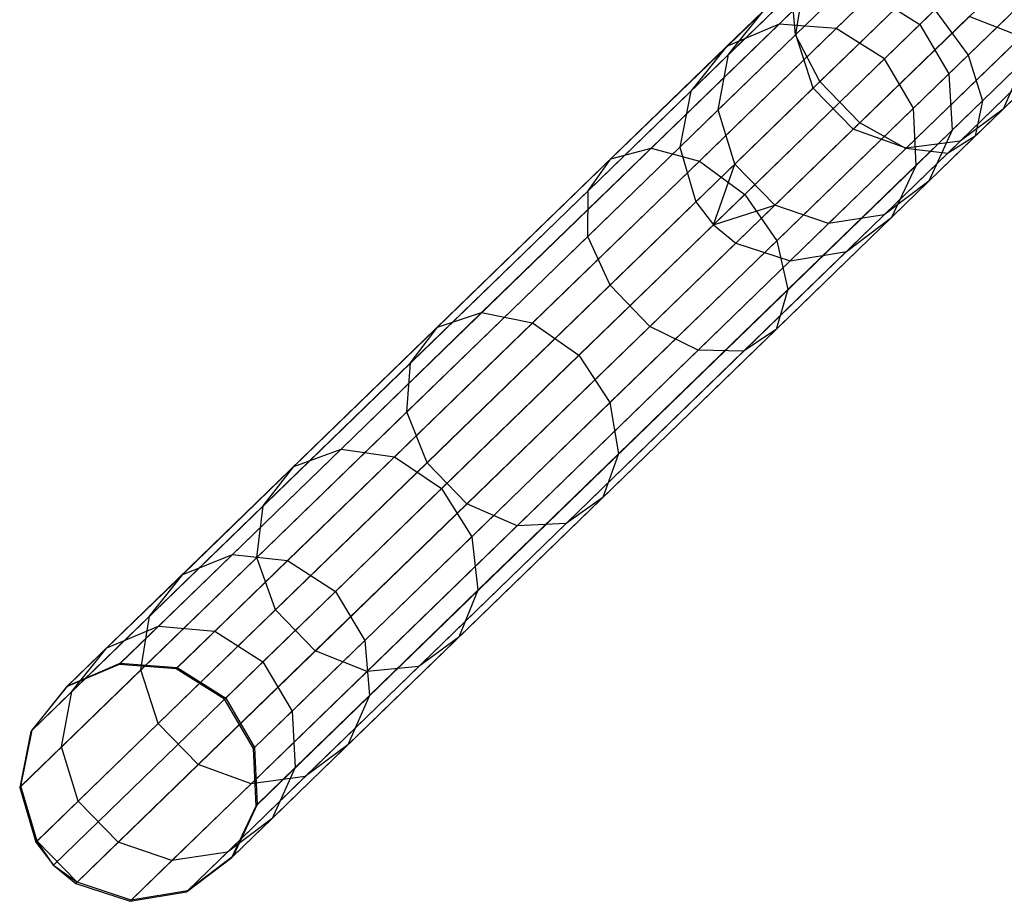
# Model space of a CAD drawing. Extents: x -91 to 92, y -91 to 92.
# Tile 1 of 256: x -65.76 to -57.52, y -63.58 to -56.21. Entities that reach past the tile are written whole.
import ezdxf

# ---------------------------------------------------------------- set-up
doc = ezdxf.new("R2010")
doc.units = 0
doc.header["$LTSCALE"] = 25.4
doc.layers.get('0').update_dxf_attribs({"linetype": 'CONTINUOUS'})

# ---------------------------------------------------------------- blocks, each defined once
blk = doc.blocks.new('NL2500012258_STL_2')
at = {"color": 0}
for p, q in [((32.9762, -56.7628, 30.3356), (34.9001, -54.8972, 28.794)), ((32.9762, -56.7628, 30.3356), (34.9001, -54.8972, 28.794)), ((33.1815, -57.1541, 30.1516), (35.1261, -55.2685, 28.5935)), ((33.1815, -57.1541, 30.1516), (35.1261, -55.2685, 28.5935)), ((34.4203, -56.9335, 31.6873), (36.1928, -55.2148, 30.2671)), ((34.4203, -56.9335, 31.6873), (36.1928, -55.2148, 30.2671)), ((34.5417, -57.3148, 31.4248), (36.3436, -55.5676, 29.981)), ((34.5417, -57.3148, 31.4248), (36.3436, -55.5676, 29.981)), ((33.5147, -57.4977, 30.1516), (35.4593, -55.6121, 28.5935)), ((33.5147, -57.4977, 30.1516), (35.4593, -55.6121, 28.5935)), ((33.9411, -55.8272, 167.8115), (32.9795, -56.7596, 165.0032)), ((33.9411, -55.8272, 167.8115), (32.9795, -56.7596, 165.0032)), ((33.8994, -57.715, 30.3356), (35.8234, -55.8494, 28.794)), ((33.8994, -57.715, 30.3356), (35.8234, -55.8494, 28.794)), ((34.4794, -57.6117, 31.0545), (36.3228, -55.8242, 29.5775)), ((34.4794, -57.6117, 31.0545), (36.3228, -55.8242, 29.5775)), ((34.2476, -57.7561, 30.6615), (36.135, -55.9259, 29.1491)), ((34.2476, -57.7561, 30.6615), (36.135, -55.9259, 29.1491)), ((34.0168, -56.6775, 161.6447), (34.6114, -56.1009, 164.3709)), ((34.0168, -56.6775, 161.6447), (34.6114, -56.1009, 164.3709)), ((31.7681, -57.7116, 33.2255), (33.3959, -56.1331, 31.4248)), ((31.7681, -57.7116, 33.2255), (33.3959, -56.1331, 31.4248)), ((31.4319, -57.8012, 32.8967), (33.0973, -56.1863, 31.0545)), ((31.4319, -57.8012, 32.8967), (33.0973, -56.1863, 31.0545)), ((32.1721, -57.8189, 33.4586), (33.7733, -56.2662, 31.6873)), ((32.1721, -57.8189, 33.4586), (33.7733, -56.2662, 31.6873)), ((34.0975, -56.2658, 167.922), (33.1256, -57.2083, 165.0836)), ((34.0975, -56.2658, 167.922), (33.1256, -57.2083, 165.0836)), ((33.0538, -56.3088, 164.8607), (32.4168, -56.9265, 161.9402)), ((33.0538, -56.3088, 164.8607), (32.4168, -56.9265, 161.9402)), ((32.9795, -56.7596, 165.0032), (33.0538, -56.3088, 164.8607)), ((32.9795, -56.7596, 165.0032), (33.0538, -56.3088, 164.8607)), ((31.2406, -58.067, 32.5477), (32.9458, -56.4136, 30.6615)), ((31.2406, -58.067, 32.5477), (32.9458, -56.4136, 30.6615)), ((32.8393, -56.6729, 158.8555), (33.1412, -56.3801, 161.739)), ((32.8393, -56.6729, 158.8555), (33.1412, -56.3801, 161.739)), ((32.9762, -56.7628, 30.3356), (32.9458, -56.4136, 30.6615)), ((32.9762, -56.7628, 30.3356), (32.9458, -56.4136, 30.6615)), ((33.316, -56.7097, 158.8334), (33.613, -56.4217, 161.6697)), ((33.316, -56.7097, 158.8334), (33.613, -56.4217, 161.6697)), ((33.613, -56.4217, 161.6697), (34.0168, -56.6775, 161.6447)), ((33.613, -56.4217, 161.6697), (34.0168, -56.6775, 161.6447)), ((34.8582, -56.5089, 164.4123), (34.26, -57.0889, 161.6697)), ((34.8582, -56.5089, 164.4123), (34.26, -57.0889, 161.6697)), ((35.6352, -56.491, 167.3796), (34.7138, -57.3844, 164.6889)), ((35.6352, -56.491, 167.3796), (34.7138, -57.3844, 164.6889)), ((32.4006, -56.8618, 158.8867), (32.7095, -56.5623, 161.8366)), ((32.4006, -56.8618, 158.8867), (32.7095, -56.5623, 161.8366)), ((32.4168, -56.9265, 161.9402), (32.7095, -56.5623, 161.8366)), ((32.4168, -56.9265, 161.9402), (32.7095, -56.5623, 161.8366)), ((34.143, -56.555, 31.7821), (32.5514, -58.0984, 33.5428)), ((34.143, -56.555, 31.7821), (32.5514, -58.0984, 33.5428)), ((34.143, -56.555, 31.7821), (34.4203, -56.9335, 31.6873)), ((34.143, -56.555, 31.7821), (34.4203, -56.9335, 31.6873)), ((32.8393, -56.6729, 158.8555), (27.3171, -62.0275, 48.8555)), ((32.8393, -56.6729, 158.8555), (27.3171, -62.0275, 48.8555)), ((32.8393, -56.6729, 158.8555), (32.4006, -56.8618, 158.8867)), ((32.8393, -56.6729, 158.8555), (32.4006, -56.8618, 158.8867)), ((33.316, -56.7097, 158.8334), (32.8393, -56.6729, 158.8555)), ((33.316, -56.7097, 158.8334), (32.8393, -56.6729, 158.8555)), ((34.4307, -56.6094, 167.922), (33.4588, -57.5519, 165.0836)), ((34.4307, -56.6094, 167.922), (33.4588, -57.5519, 165.0836)), ((33.7215, -56.9638, 158.8254), (34.0168, -56.6775, 161.6447)), ((33.7215, -56.9638, 158.8254), (34.0168, -56.6775, 161.6447)), ((34.0168, -56.6775, 161.6447), (34.26, -57.0889, 161.6697)), ((34.0168, -56.6775, 161.6447), (34.26, -57.0889, 161.6697)), ((34.8643, -56.7793, 167.8115), (34.4307, -56.6094, 167.922)), ((34.8643, -56.7793, 167.8115), (34.4307, -56.6094, 167.922)), ((33.316, -56.7097, 158.8334), (27.7938, -62.0643, 48.8334)), ((33.316, -56.7097, 158.8334), (27.7938, -62.0643, 48.8334)), ((32.9795, -56.7596, 165.0032), (32.3301, -57.3893, 162.0262)), ((32.9795, -56.7596, 165.0032), (32.3301, -57.3893, 162.0262)), ((33.1256, -57.2083, 165.0836), (32.9795, -56.7596, 165.0032)), ((33.1256, -57.2083, 165.0836), (32.9795, -56.7596, 165.0032)), ((33.7215, -56.9638, 158.8254), (33.316, -56.7097, 158.8334)), ((33.7215, -56.9638, 158.8254), (33.316, -56.7097, 158.8334)), ((35.299, -56.7366, 167.6157), (34.3556, -57.6513, 164.8607)), ((35.299, -56.7366, 167.6157), (34.3556, -57.6513, 164.8607)), ((31.238, -58.4482, 32.2583), (32.9762, -56.7628, 30.3356)), ((31.238, -58.4482, 32.2583), (32.9762, -56.7628, 30.3356)), ((33.1815, -57.1541, 30.1516), (32.9762, -56.7628, 30.3356)), ((33.1815, -57.1541, 30.1516), (32.9762, -56.7628, 30.3356)), ((34.8643, -56.7793, 167.8115), (33.9027, -57.7118, 165.0032)), ((34.8643, -56.7793, 167.8115), (33.9027, -57.7118, 165.0032)), ((32.4006, -56.8618, 158.8867), (26.8785, -62.2165, 48.8867)), ((32.4006, -56.8618, 158.8867), (26.8785, -62.2165, 48.8867)), ((32.4006, -56.8618, 158.8867), (32.1005, -57.2332, 158.9199)), ((32.4006, -56.8618, 158.8867), (32.1005, -57.2332, 158.9199)), ((33.7215, -56.9638, 158.8254), (28.1994, -62.3184, 48.8254)), ((33.7215, -56.9638, 158.8254), (28.1994, -62.3184, 48.8254)), ((32.1005, -57.2332, 158.9199), (32.4168, -56.9265, 161.9402)), ((32.1005, -57.2332, 158.9199), (32.4168, -56.9265, 161.9402)), ((32.3301, -57.3893, 162.0262), (32.4168, -56.9265, 161.9402)), ((32.3301, -57.3893, 162.0262), (32.4168, -56.9265, 161.9402)), ((32.8191, -58.4862, 33.4586), (34.4203, -56.9335, 31.6873)), ((32.8191, -58.4862, 33.4586), (34.4203, -56.9335, 31.6873)), ((33.963, -57.377, 158.8334), (33.7215, -56.9638, 158.8254)), ((33.963, -57.377, 158.8334), (33.7215, -56.9638, 158.8254)), ((34.8952, -56.9721, 164.5271), (34.2871, -57.5617, 161.739)), ((34.8952, -56.9721, 164.5271), (34.2871, -57.5617, 161.739)), ((34.4203, -56.9335, 31.6873), (34.5417, -57.3148, 31.4248)), ((34.4203, -56.9335, 31.6873), (34.5417, -57.3148, 31.4248)), ((34.8952, -56.9721, 164.5271), (34.7138, -57.3844, 164.6889)), ((34.8952, -56.9721, 164.5271), (34.7138, -57.3844, 164.6889)), ((33.963, -57.377, 158.8334), (34.26, -57.0889, 161.6697)), ((33.963, -57.377, 158.8334), (34.26, -57.0889, 161.6697)), ((34.26, -57.0889, 161.6697), (34.2871, -57.5617, 161.739)), ((34.26, -57.0889, 161.6697), (34.2871, -57.5617, 161.739)), ((31.4247, -58.8576, 32.0949), (33.1815, -57.1541, 30.1516)), ((31.4247, -58.8576, 32.0949), (33.1815, -57.1541, 30.1516)), ((33.5147, -57.4977, 30.1516), (33.1815, -57.1541, 30.1516)), ((33.5147, -57.4977, 30.1516), (33.1815, -57.1541, 30.1516)), ((32.1005, -57.2332, 158.9199), (26.5783, -62.5878, 48.9199)), ((32.1005, -57.2332, 158.9199), (26.5783, -62.5878, 48.9199)), ((32.1005, -57.2332, 158.9199), (32.0077, -57.702, 158.9473)), ((32.1005, -57.2332, 158.9199), (32.0077, -57.702, 158.9473)), ((33.1256, -57.2083, 165.0836), (32.4693, -57.8447, 162.0747)), ((33.1256, -57.2083, 165.0836), (32.4693, -57.8447, 162.0747)), ((33.4588, -57.5519, 165.0836), (33.1256, -57.2083, 165.0836)), ((33.4588, -57.5519, 165.0836), (33.1256, -57.2083, 165.0836)), ((32.9139, -58.8933, 33.2255), (34.5417, -57.3148, 31.4248)), ((32.9139, -58.8933, 33.2255), (34.5417, -57.3148, 31.4248)), ((34.5417, -57.3148, 31.4248), (34.4794, -57.6117, 31.0545)), ((34.5417, -57.3148, 31.4248), (34.4794, -57.6117, 31.0545)), ((33.963, -57.377, 158.8334), (28.4408, -62.7316, 48.8334)), ((33.963, -57.377, 158.8334), (28.4408, -62.7316, 48.8334)), ((32.0077, -57.702, 158.9473), (32.3301, -57.3893, 162.0262)), ((32.0077, -57.702, 158.9473), (32.3301, -57.3893, 162.0262)), ((32.4693, -57.8447, 162.0747), (32.3301, -57.3893, 162.0262)), ((32.4693, -57.8447, 162.0747), (32.3301, -57.3893, 162.0262)), ((33.9851, -57.8546, 158.8555), (33.963, -57.377, 158.8334)), ((33.9851, -57.8546, 158.8555), (33.963, -57.377, 158.8334)), ((34.7138, -57.3844, 164.6889), (34.0917, -57.9876, 161.8366)), ((34.7138, -57.3844, 164.6889), (34.0917, -57.9876, 161.8366)), ((34.7138, -57.3844, 164.6889), (34.3556, -57.6513, 164.8607)), ((34.7138, -57.3844, 164.6889), (34.3556, -57.6513, 164.8607)), ((31.7579, -59.2012, 32.0949), (33.5147, -57.4977, 30.1516)), ((31.7579, -59.2012, 32.0949), (33.5147, -57.4977, 30.1516)), ((33.8994, -57.715, 30.3356), (33.5147, -57.4977, 30.1516)), ((33.8994, -57.715, 30.3356), (33.5147, -57.4977, 30.1516)), ((33.4588, -57.5519, 165.0836), (32.8025, -58.1883, 162.0747)), ((33.4588, -57.5519, 165.0836), (32.8025, -58.1883, 162.0747)), ((33.9027, -57.7118, 165.0032), (33.4588, -57.5519, 165.0836)), ((33.9027, -57.7118, 165.0032), (33.4588, -57.5519, 165.0836)), ((33.9851, -57.8546, 158.8555), (34.2871, -57.5617, 161.739)), ((33.9851, -57.8546, 158.8555), (34.2871, -57.5617, 161.739)), ((34.2871, -57.5617, 161.739), (34.0917, -57.9876, 161.8366)), ((34.2871, -57.5617, 161.739), (34.0917, -57.9876, 161.8366)), ((32.814, -59.2265, 32.8967), (34.4794, -57.6117, 31.0545)), ((32.814, -59.2265, 32.8967), (34.4794, -57.6117, 31.0545)), ((34.3556, -57.6513, 164.8607), (33.7186, -58.269, 161.9402)), ((34.3556, -57.6513, 164.8607), (33.7186, -58.269, 161.9402)), ((34.3556, -57.6513, 164.8607), (33.9027, -57.7118, 165.0032)), ((34.3556, -57.6513, 164.8607), (33.9027, -57.7118, 165.0032)), ((34.4794, -57.6117, 31.0545), (34.2476, -57.7561, 30.6615)), ((34.4794, -57.6117, 31.0545), (34.2476, -57.7561, 30.6615)), ((32.0077, -57.702, 158.9473), (26.4855, -63.0566, 48.9473)), ((32.0077, -57.702, 158.9473), (26.4855, -63.0566, 48.9473)), ((30.3504, -59.0863, 35.3431), (31.7681, -57.7116, 33.2255)), ((30.3504, -59.0863, 35.3431), (31.7681, -57.7116, 33.2255)), ((31.4319, -57.8012, 32.8967), (31.7681, -57.7116, 33.2255)), ((31.4319, -57.8012, 32.8967), (31.7681, -57.7116, 33.2255)), ((31.7681, -57.7116, 33.2255), (32.1721, -57.8189, 33.4586)), ((31.7681, -57.7116, 33.2255), (32.1721, -57.8189, 33.4586)), ((32.0077, -57.702, 158.9473), (32.1434, -58.1607, 158.9629)), ((32.0077, -57.702, 158.9473), (32.1434, -58.1607, 158.9629)), ((32.1613, -59.4004, 32.2583), (33.8994, -57.715, 30.3356)), ((32.1613, -59.4004, 32.2583), (33.8994, -57.715, 30.3356)), ((33.9027, -57.7118, 165.0032), (33.2534, -58.3414, 162.0262)), ((33.9027, -57.7118, 165.0032), (33.2534, -58.3414, 162.0262)), ((34.2476, -57.7561, 30.6615), (33.8994, -57.715, 30.3356)), ((34.2476, -57.7561, 30.6615), (33.8994, -57.715, 30.3356)), ((29.9816, -59.2075, 35.0631), (31.4319, -57.8012, 32.8967)), ((29.9816, -59.2075, 35.0631), (31.4319, -57.8012, 32.8967)), ((30.7775, -59.1711, 35.5417), (32.1721, -57.8189, 33.4586)), ((30.7775, -59.1711, 35.5417), (32.1721, -57.8189, 33.4586)), ((31.2406, -58.067, 32.5477), (31.4319, -57.8012, 32.8967)), ((31.2406, -58.067, 32.5477), (31.4319, -57.8012, 32.8967)), ((32.1721, -57.8189, 33.4586), (32.5514, -58.0984, 33.5428)), ((32.1721, -57.8189, 33.4586), (32.5514, -58.0984, 33.5428)), ((32.5424, -59.4095, 32.5477), (34.2476, -57.7561, 30.6615)), ((32.5424, -59.4095, 32.5477), (34.2476, -57.7561, 30.6615)), ((33.9851, -57.8546, 158.8555), (28.4629, -63.2092, 48.8555)), ((33.9851, -57.8546, 158.8555), (28.4629, -63.2092, 48.8555)), ((32.1434, -58.1607, 158.9629), (32.4693, -57.8447, 162.0747)), ((32.1434, -58.1607, 158.9629), (32.4693, -57.8447, 162.0747)), ((32.2892, -58.3527, 158.9649), (32.4693, -57.8447, 162.0747)), ((32.2892, -58.3527, 158.9649), (32.4693, -57.8447, 162.0747)), ((32.8025, -58.1883, 162.0747), (32.4693, -57.8447, 162.0747)), ((32.8025, -58.1883, 162.0747), (32.4693, -57.8447, 162.0747)), ((33.7827, -58.2872, 158.8867), (33.9851, -57.8546, 158.8555)), ((33.7827, -58.2872, 158.8867), (33.9851, -57.8546, 158.8555)), ((34.0917, -57.9876, 161.8366), (33.7186, -58.269, 161.9402)), ((34.0917, -57.9876, 161.8366), (33.7186, -58.269, 161.9402)), ((33.7827, -58.2872, 158.8867), (34.0917, -57.9876, 161.8366)), ((33.7827, -58.2872, 158.8867), (34.0917, -57.9876, 161.8366)), ((29.7556, -59.507, 34.7659), (31.2406, -58.067, 32.5477)), ((29.7556, -59.507, 34.7659), (31.2406, -58.067, 32.5477)), ((31.238, -58.4482, 32.2583), (31.2406, -58.067, 32.5477)), ((31.238, -58.4482, 32.2583), (31.2406, -58.067, 32.5477)), ((32.1434, -58.1607, 158.9629), (26.6213, -63.5153, 48.9629)), ((32.1434, -58.1607, 158.9629), (26.6213, -63.5153, 48.9629)), ((32.5514, -58.0984, 33.5428), (31.1652, -59.4426, 35.6133)), ((32.5514, -58.0984, 33.5428), (31.1652, -59.4426, 35.6133)), ((32.1434, -58.1607, 158.9629), (32.2892, -58.3527, 158.9649)), ((32.1434, -58.1607, 158.9629), (32.2892, -58.3527, 158.9649)), ((32.5514, -58.0984, 33.5428), (32.8191, -58.4862, 33.4586)), ((32.5514, -58.0984, 33.5428), (32.8191, -58.4862, 33.4586)), ((32.2892, -58.3527, 158.9649), (32.8025, -58.1883, 162.0747)), ((32.2892, -58.3527, 158.9649), (32.8025, -58.1883, 162.0747)), ((32.4766, -58.5043, 158.9629), (32.8025, -58.1883, 162.0747)), ((32.4766, -58.5043, 158.9629), (32.8025, -58.1883, 162.0747)), ((33.2534, -58.3414, 162.0262), (32.8025, -58.1883, 162.0747)), ((33.2534, -58.3414, 162.0262), (32.8025, -58.1883, 162.0747)), ((33.7827, -58.2872, 158.8867), (28.2606, -63.6418, 48.8867)), ((33.7827, -58.2872, 158.8867), (28.2606, -63.6418, 48.8867)), ((33.7186, -58.269, 161.9402), (33.2534, -58.3414, 162.0262)), ((33.7186, -58.269, 161.9402), (33.2534, -58.3414, 162.0262)), ((33.4023, -58.5757, 158.9199), (33.7186, -58.269, 161.9402)), ((33.4023, -58.5757, 158.9199), (33.7186, -58.269, 161.9402)), ((33.4023, -58.5757, 158.9199), (33.7827, -58.2872, 158.8867)), ((33.4023, -58.5757, 158.9199), (33.7827, -58.2872, 158.8867)), ((32.2892, -58.3527, 158.9649), (26.767, -63.7073, 48.9649)), ((32.2892, -58.3527, 158.9649), (26.767, -63.7073, 48.9649)), ((32.2892, -58.3527, 158.9649), (32.4766, -58.5043, 158.9629)), ((32.2892, -58.3527, 158.9649), (32.4766, -58.5043, 158.9629)), ((32.9309, -58.6541, 158.9473), (33.2534, -58.3414, 162.0262)), ((32.9309, -58.6541, 158.9473), (33.2534, -58.3414, 162.0262)), ((29.7243, -59.9161, 34.5194), (31.238, -58.4482, 32.2583)), ((29.7243, -59.9161, 34.5194), (31.238, -58.4482, 32.2583)), ((31.4247, -58.8576, 32.0949), (31.238, -58.4482, 32.2583)), ((31.4247, -58.8576, 32.0949), (31.238, -58.4482, 32.2583)), ((31.4246, -59.8384, 35.5417), (32.8191, -58.4862, 33.4586)), ((31.4246, -59.8384, 35.5417), (32.8191, -58.4862, 33.4586)), ((32.8191, -58.4862, 33.4586), (32.9139, -58.8933, 33.2255)), ((32.8191, -58.4862, 33.4586), (32.9139, -58.8933, 33.2255)), ((32.4766, -58.5043, 158.9629), (26.9544, -63.8589, 48.9629)), ((32.4766, -58.5043, 158.9629), (26.9544, -63.8589, 48.9629)), ((32.4766, -58.5043, 158.9629), (32.9309, -58.6541, 158.9473)), ((32.4766, -58.5043, 158.9629), (32.9309, -58.6541, 158.9473)), ((32.9309, -58.6541, 158.9473), (27.4088, -64.0087, 48.9473)), ((32.9309, -58.6541, 158.9473), (27.4088, -64.0087, 48.9473)), ((33.4023, -58.5757, 158.9199), (27.8801, -63.9304, 48.9199)), ((33.4023, -58.5757, 158.9199), (27.8801, -63.9304, 48.9199)), ((32.9309, -58.6541, 158.9473), (33.4023, -58.5757, 158.9199)), ((32.9309, -58.6541, 158.9473), (33.4023, -58.5757, 158.9199)), ((29.8947, -60.3411, 34.3803), (31.4247, -58.8576, 32.0949)), ((29.8947, -60.3411, 34.3803), (31.4247, -58.8576, 32.0949)), ((31.7579, -59.2012, 32.0949), (31.4247, -58.8576, 32.0949)), ((31.7579, -59.2012, 32.0949), (31.4247, -58.8576, 32.0949)), ((31.4962, -60.268, 35.3431), (32.9139, -58.8933, 33.2255)), ((31.4962, -60.268, 35.3431), (32.9139, -58.8933, 33.2255)), ((32.9139, -58.8933, 33.2255), (32.814, -59.2265, 32.8967)), ((32.9139, -58.8933, 33.2255), (32.814, -59.2265, 32.8967)), ((29.1743, -60.2267, 37.7307), (30.3504, -59.0863, 35.3431)), ((29.1743, -60.2267, 37.7307), (30.3504, -59.0863, 35.3431)), ((29.9816, -59.2075, 35.0631), (30.3504, -59.0863, 35.3431)), ((29.9816, -59.2075, 35.0631), (30.3504, -59.0863, 35.3431)), ((30.3504, -59.0863, 35.3431), (30.7775, -59.1711, 35.5417)), ((30.3504, -59.0863, 35.3431), (30.7775, -59.1711, 35.5417)), ((28.7785, -60.3741, 37.5057), (29.9816, -59.2075, 35.0631)), ((28.7785, -60.3741, 37.5057), (29.9816, -59.2075, 35.0631)), ((29.6207, -60.2929, 37.8903), (30.7775, -59.1711, 35.5417)), ((29.6207, -60.2929, 37.8903), (30.7775, -59.1711, 35.5417)), ((29.7556, -59.507, 34.7659), (29.9816, -59.2075, 35.0631)), ((29.7556, -59.507, 34.7659), (29.9816, -59.2075, 35.0631)), ((30.2279, -60.6847, 34.3803), (31.7579, -59.2012, 32.0949)), ((30.2279, -60.6847, 34.3803), (31.7579, -59.2012, 32.0949)), ((30.7775, -59.1711, 35.5417), (31.1652, -59.4426, 35.6133)), ((30.7775, -59.1711, 35.5417), (31.1652, -59.4426, 35.6133)), ((31.3637, -60.6328, 35.0631), (32.814, -59.2265, 32.8967)), ((31.3637, -60.6328, 35.0631), (32.814, -59.2265, 32.8967)), ((32.1613, -59.4004, 32.2583), (31.7579, -59.2012, 32.0949)), ((32.1613, -59.4004, 32.2583), (31.7579, -59.2012, 32.0949)), ((32.814, -59.2265, 32.8967), (32.5424, -59.4095, 32.5477)), ((32.814, -59.2265, 32.8967), (32.5424, -59.4095, 32.5477)), ((31.1652, -59.4426, 35.6133), (30.0153, -60.5576, 37.9478)), ((31.1652, -59.4426, 35.6133), (30.0153, -60.5576, 37.9478)), ((30.6475, -60.8682, 34.5194), (32.1613, -59.4004, 32.2583)), ((30.6475, -60.8682, 34.5194), (32.1613, -59.4004, 32.2583)), ((31.0574, -60.8495, 34.7659), (32.5424, -59.4095, 32.5477)), ((31.0574, -60.8495, 34.7659), (32.5424, -59.4095, 32.5477)), ((31.1652, -59.4426, 35.6133), (31.4246, -59.8384, 35.5417)), ((31.1652, -59.4426, 35.6133), (31.4246, -59.8384, 35.5417)), ((32.5424, -59.4095, 32.5477), (32.1613, -59.4004, 32.2583)), ((32.5424, -59.4095, 32.5477), (32.1613, -59.4004, 32.2583)), ((28.5237, -60.7015, 37.2668), (29.7556, -59.507, 34.7659)), ((28.5237, -60.7015, 37.2668), (29.7556, -59.507, 34.7659)), ((29.7243, -59.9161, 34.5194), (29.7556, -59.507, 34.7659)), ((29.7243, -59.9161, 34.5194), (29.7556, -59.507, 34.7659)), ((30.2677, -60.9601, 37.8903), (31.4246, -59.8384, 35.5417)), ((30.2677, -60.9601, 37.8903), (31.4246, -59.8384, 35.5417)), ((31.4246, -59.8384, 35.5417), (31.4962, -60.268, 35.3431)), ((31.4246, -59.8384, 35.5417), (31.4962, -60.268, 35.3431)), ((28.4686, -61.1337, 37.0688), (29.7243, -59.9161, 34.5194)), ((28.4686, -61.1337, 37.0688), (29.7243, -59.9161, 34.5194)), ((29.8947, -60.3411, 34.3803), (29.7243, -59.9161, 34.5194)), ((29.8947, -60.3411, 34.3803), (29.7243, -59.9161, 34.5194)), ((28.266, -61.1074, 40.3352), (29.1743, -60.2267, 37.7307)), ((28.266, -61.1074, 40.3352), (29.1743, -60.2267, 37.7307)), ((28.7272, -61.1592, 40.4522), (29.6207, -60.2929, 37.8903)), ((28.7272, -61.1592, 40.4522), (29.6207, -60.2929, 37.8903)), ((28.7785, -60.3741, 37.5057), (29.1743, -60.2267, 37.7307)), ((28.7785, -60.3741, 37.5057), (29.1743, -60.2267, 37.7307)), ((29.1743, -60.2267, 37.7307), (29.6207, -60.2929, 37.8903)), ((29.1743, -60.2267, 37.7307), (29.6207, -60.2929, 37.8903)), ((29.6207, -60.2929, 37.8903), (30.0153, -60.5576, 37.9478)), ((29.6207, -60.2929, 37.8903), (30.0153, -60.5576, 37.9478)), ((30.3201, -61.4083, 37.7307), (31.4962, -60.268, 35.3431)), ((30.3201, -61.4083, 37.7307), (31.4962, -60.268, 35.3431)), ((31.4962, -60.268, 35.3431), (31.3637, -60.6328, 35.0631)), ((31.4962, -60.268, 35.3431), (31.3637, -60.6328, 35.0631)), ((27.8492, -61.2751, 40.1702), (28.7785, -60.3741, 37.5057)), ((27.8492, -61.2751, 40.1702), (28.7785, -60.3741, 37.5057)), ((28.5237, -60.7015, 37.2668), (28.7785, -60.3741, 37.5057)), ((28.5237, -60.7015, 37.2668), (28.7785, -60.3741, 37.5057)), ((28.6256, -61.5718, 36.957), (29.8947, -60.3411, 34.3803)), ((28.6256, -61.5718, 36.957), (29.8947, -60.3411, 34.3803)), ((30.2279, -60.6847, 34.3803), (29.8947, -60.3411, 34.3803)), ((30.2279, -60.6847, 34.3803), (29.8947, -60.3411, 34.3803)), ((30.0153, -60.5576, 37.9478), (29.1272, -61.4187, 40.4944)), ((30.0153, -60.5576, 37.9478), (29.1272, -61.4187, 40.4944)), ((30.0153, -60.5576, 37.9478), (30.2677, -60.9601, 37.8903)), ((30.0153, -60.5576, 37.9478), (30.2677, -60.9601, 37.8903)), ((30.1606, -61.7995, 37.5057), (31.3637, -60.6328, 35.0631)), ((30.1606, -61.7995, 37.5057), (31.3637, -60.6328, 35.0631)), ((31.3637, -60.6328, 35.0631), (31.0574, -60.8495, 34.7659)), ((31.3637, -60.6328, 35.0631), (31.0574, -60.8495, 34.7659)), ((27.5723, -61.624, 39.995), (28.5237, -60.7015, 37.2668)), ((27.5723, -61.624, 39.995), (28.5237, -60.7015, 37.2668)), ((28.4686, -61.1337, 37.0688), (28.5237, -60.7015, 37.2668)), ((28.4686, -61.1337, 37.0688), (28.5237, -60.7015, 37.2668)), ((28.9587, -61.9154, 36.957), (30.2279, -60.6847, 34.3803)), ((28.9587, -61.9154, 36.957), (30.2279, -60.6847, 34.3803)), ((30.6475, -60.8682, 34.5194), (30.2279, -60.6847, 34.3803)), ((30.6475, -60.8682, 34.5194), (30.2279, -60.6847, 34.3803)), ((29.3918, -62.0858, 37.0688), (30.6475, -60.8682, 34.5194)), ((29.3918, -62.0858, 37.0688), (30.6475, -60.8682, 34.5194)), ((29.8255, -62.044, 37.2668), (31.0574, -60.8495, 34.7659)), ((29.8255, -62.044, 37.2668), (31.0574, -60.8495, 34.7659)), ((31.0574, -60.8495, 34.7659), (30.6475, -60.8682, 34.5194)), ((31.0574, -60.8495, 34.7659), (30.6475, -60.8682, 34.5194)), ((29.3743, -61.8265, 40.4522), (30.2677, -60.9601, 37.8903)), ((29.3743, -61.8265, 40.4522), (30.2677, -60.9601, 37.8903)), ((30.2677, -60.9601, 37.8903), (30.3201, -61.4083, 37.7307)), ((30.2677, -60.9601, 37.8903), (30.3201, -61.4083, 37.7307)), ((27.6457, -61.7089, 43.0987), (28.266, -61.1074, 40.3352)), ((27.6457, -61.7089, 43.0987), (28.266, -61.1074, 40.3352)), ((27.8492, -61.2751, 40.1702), (28.266, -61.1074, 40.3352)), ((27.8492, -61.2751, 40.1702), (28.266, -61.1074, 40.3352)), ((28.266, -61.1074, 40.3352), (28.7272, -61.1592, 40.4522)), ((28.266, -61.1074, 40.3352), (28.7272, -61.1592, 40.4522)), ((27.4987, -62.0741, 39.8497), (28.4686, -61.1337, 37.0688)), ((27.4987, -62.0741, 39.8497), (28.4686, -61.1337, 37.0688)), ((28.117, -61.7509, 43.1706), (28.7272, -61.1592, 40.4522)), ((28.117, -61.7509, 43.1706), (28.7272, -61.1592, 40.4522)), ((28.6256, -61.5718, 36.957), (28.4686, -61.1337, 37.0688)), ((28.6256, -61.5718, 36.957), (28.4686, -61.1337, 37.0688)), ((28.7272, -61.1592, 40.4522), (29.1272, -61.4187, 40.4944)), ((28.7272, -61.1592, 40.4522), (29.1272, -61.4187, 40.4944)), ((27.2146, -61.8905, 42.9974), (27.8492, -61.2751, 40.1702)), ((27.2146, -61.8905, 42.9974), (27.8492, -61.2751, 40.1702)), ((27.5723, -61.624, 39.995), (27.8492, -61.2751, 40.1702)), ((27.5723, -61.624, 39.995), (27.8492, -61.2751, 40.1702)), ((29.1272, -61.4187, 40.4944), (28.5206, -62.0069, 43.1966)), ((29.1272, -61.4187, 40.4944), (28.5206, -62.0069, 43.1966)), ((29.1272, -61.4187, 40.4944), (29.3743, -61.8265, 40.4522)), ((29.1272, -61.4187, 40.4944), (29.3743, -61.8265, 40.4522)), ((29.4119, -62.2891, 40.3352), (30.3201, -61.4083, 37.7307)), ((29.4119, -62.2891, 40.3352), (30.3201, -61.4083, 37.7307)), ((30.3201, -61.4083, 37.7307), (30.1606, -61.7995, 37.5057)), ((30.3201, -61.4083, 37.7307), (30.1606, -61.7995, 37.5057)), ((27.6453, -62.5223, 39.7677), (28.6256, -61.5718, 36.957)), ((27.6453, -62.5223, 39.7677), (28.6256, -61.5718, 36.957)), ((28.9587, -61.9154, 36.957), (28.6256, -61.5718, 36.957)), ((28.9587, -61.9154, 36.957), (28.6256, -61.5718, 36.957)), ((26.9225, -62.2541, 42.8898), (27.5723, -61.624, 39.995)), ((26.9225, -62.2541, 42.8898), (27.5723, -61.624, 39.995)), ((27.4987, -62.0741, 39.8497), (27.5723, -61.624, 39.995)), ((27.4987, -62.0741, 39.8497), (27.5723, -61.624, 39.995)), ((27.2146, -61.8905, 42.9974), (27.6457, -61.7089, 43.0987)), ((27.2146, -61.8905, 42.9974), (27.6457, -61.7089, 43.0987)), ((27.327, -62.0179, 45.96), (27.6457, -61.7089, 43.0987)), ((27.327, -62.0179, 45.96), (27.6457, -61.7089, 43.0987)), ((27.6457, -61.7089, 43.0987), (28.117, -61.7509, 43.1706)), ((27.6457, -61.7089, 43.0987), (28.117, -61.7509, 43.1706)), ((27.8036, -62.0549, 45.9852), (28.117, -61.7509, 43.1706)), ((27.8036, -62.0549, 45.9852), (28.117, -61.7509, 43.1706)), ((28.117, -61.7509, 43.1706), (28.5206, -62.0069, 43.1966)), ((28.117, -61.7509, 43.1706), (28.5206, -62.0069, 43.1966)), ((28.764, -62.4182, 43.1706), (29.3743, -61.8265, 40.4522)), ((28.764, -62.4182, 43.1706), (29.3743, -61.8265, 40.4522)), ((29.2314, -62.7005, 40.1702), (30.1606, -61.7995, 37.5057)), ((29.2314, -62.7005, 40.1702), (30.1606, -61.7995, 37.5057)), ((29.3743, -61.8265, 40.4522), (29.4119, -62.2891, 40.3352)), ((29.3743, -61.8265, 40.4522), (29.4119, -62.2891, 40.3352)), ((30.1606, -61.7995, 37.5057), (29.8255, -62.044, 37.2668)), ((30.1606, -61.7995, 37.5057), (29.8255, -62.044, 37.2668)), ((26.8886, -62.2067, 45.9246), (27.2146, -61.8905, 42.9974)), ((26.8886, -62.2067, 45.9246), (27.2146, -61.8905, 42.9974)), ((26.9225, -62.2541, 42.8898), (27.2146, -61.8905, 42.9974)), ((26.9225, -62.2541, 42.8898), (27.2146, -61.8905, 42.9974)), ((27.9785, -62.8659, 39.7677), (28.9587, -61.9154, 36.957)), ((27.9785, -62.8659, 39.7677), (28.9587, -61.9154, 36.957)), ((29.3918, -62.0858, 37.0688), (28.9587, -61.9154, 36.957)), ((29.3918, -62.0858, 37.0688), (28.9587, -61.9154, 36.957)), ((27.3171, -62.0275, 48.8555), (26.8785, -62.2165, 48.8867)), ((27.3171, -62.0275, 48.8555), (26.8785, -62.2165, 48.8867)), ((26.8886, -62.2067, 45.9246), (27.327, -62.0179, 45.96)), ((26.8886, -62.2067, 45.9246), (27.327, -62.0179, 45.96)), ((27.3171, -62.0275, 48.8555), (27.327, -62.0179, 45.96)), ((27.3171, -62.0275, 48.8555), (27.327, -62.0179, 45.96)), ((27.7938, -62.0643, 48.8334), (27.3171, -62.0275, 48.8555)), ((27.7938, -62.0643, 48.8334), (27.3171, -62.0275, 48.8555)), ((27.327, -62.0179, 45.96), (27.8036, -62.0549, 45.9852)), ((27.327, -62.0179, 45.96), (27.8036, -62.0549, 45.9852)), ((28.5206, -62.0069, 43.1966), (28.209, -62.309, 45.9943)), ((28.5206, -62.0069, 43.1966), (28.209, -62.309, 45.9943)), ((28.5206, -62.0069, 43.1966), (28.764, -62.4182, 43.1706)), ((28.5206, -62.0069, 43.1966), (28.764, -62.4182, 43.1706)), ((26.8363, -62.7164, 42.8005), (27.4987, -62.0741, 39.8497)), ((26.8363, -62.7164, 42.8005), (27.4987, -62.0741, 39.8497)), ((27.6453, -62.5223, 39.7677), (27.4987, -62.0741, 39.8497)), ((27.6453, -62.5223, 39.7677), (27.4987, -62.0741, 39.8497)), ((27.7938, -62.0643, 48.8334), (27.8036, -62.0549, 45.9852)), ((27.7938, -62.0643, 48.8334), (27.8036, -62.0549, 45.9852)), ((28.1994, -62.3184, 48.8254), (27.7938, -62.0643, 48.8334)), ((28.1994, -62.3184, 48.8254), (27.7938, -62.0643, 48.8334)), ((27.8036, -62.0549, 45.9852), (28.209, -62.309, 45.9943)), ((27.8036, -62.0549, 45.9852), (28.209, -62.309, 45.9943)), ((28.422, -63.0262, 39.8497), (29.3918, -62.0858, 37.0688)), ((28.422, -63.0262, 39.8497), (29.3918, -62.0858, 37.0688)), ((28.8741, -62.9665, 39.995), (29.8255, -62.044, 37.2668)), ((28.8741, -62.9665, 39.995), (29.8255, -62.044, 37.2668)), ((29.8255, -62.044, 37.2668), (29.3918, -62.0858, 37.0688)), ((29.8255, -62.044, 37.2668), (29.3918, -62.0858, 37.0688)), ((26.8785, -62.2165, 48.8867), (26.5783, -62.5878, 48.9199)), ((26.8785, -62.2165, 48.8867), (26.5783, -62.5878, 48.9199)), ((26.5887, -62.5778, 45.8869), (26.8886, -62.2067, 45.9246)), ((26.5887, -62.5778, 45.8869), (26.8886, -62.2067, 45.9246)), ((26.5887, -62.5778, 45.8869), (26.9225, -62.2541, 42.8898)), ((26.5887, -62.5778, 45.8869), (26.9225, -62.2541, 42.8898)), ((26.8363, -62.7164, 42.8005), (26.9225, -62.2541, 42.8898)), ((26.8363, -62.7164, 42.8005), (26.9225, -62.2541, 42.8898)), ((26.8785, -62.2165, 48.8867), (26.8886, -62.2067, 45.9246)), ((26.8785, -62.2165, 48.8867), (26.8886, -62.2067, 45.9246)), ((28.1994, -62.3184, 48.8254), (28.209, -62.309, 45.9943)), ((28.1994, -62.3184, 48.8254), (28.209, -62.309, 45.9943)), ((28.4408, -62.7316, 48.8334), (28.1994, -62.3184, 48.8254)), ((28.4408, -62.7316, 48.8334), (28.1994, -62.3184, 48.8254)), ((28.209, -62.309, 45.9943), (28.4506, -62.7222, 45.9852)), ((28.209, -62.309, 45.9943), (28.4506, -62.7222, 45.9852)), ((28.7915, -62.8906, 43.0987), (29.4119, -62.2891, 40.3352)), ((28.7915, -62.8906, 43.0987), (29.4119, -62.2891, 40.3352)), ((29.4119, -62.2891, 40.3352), (29.2314, -62.7005, 40.1702)), ((29.4119, -62.2891, 40.3352), (29.2314, -62.7005, 40.1702)), ((28.4506, -62.7222, 45.9852), (28.764, -62.4182, 43.1706)), ((28.4506, -62.7222, 45.9852), (28.764, -62.4182, 43.1706)), ((28.764, -62.4182, 43.1706), (28.7915, -62.8906, 43.0987)), ((28.764, -62.4182, 43.1706), (28.7915, -62.8906, 43.0987)), ((26.9758, -63.1715, 42.7502), (27.6453, -62.5223, 39.7677)), ((26.9758, -63.1715, 42.7502), (27.6453, -62.5223, 39.7677)), ((27.9785, -62.8659, 39.7677), (27.6453, -62.5223, 39.7677)), ((27.9785, -62.8659, 39.7677), (27.6453, -62.5223, 39.7677)), ((26.5783, -62.5878, 48.9199), (26.4855, -63.0566, 48.9473)), ((26.5783, -62.5878, 48.9199), (26.4855, -63.0566, 48.9473)), ((26.4961, -63.0463, 45.8557), (26.5887, -62.5778, 45.8869)), ((26.4961, -63.0463, 45.8557), (26.5887, -62.5778, 45.8869)), ((26.5783, -62.5878, 48.9199), (26.5887, -62.5778, 45.8869)), ((26.5783, -62.5878, 48.9199), (26.5887, -62.5778, 45.8869)), ((26.4961, -63.0463, 45.8557), (26.8363, -62.7164, 42.8005)), ((26.4961, -63.0463, 45.8557), (26.8363, -62.7164, 42.8005)), ((26.9758, -63.1715, 42.7502), (26.8363, -62.7164, 42.8005)), ((26.9758, -63.1715, 42.7502), (26.8363, -62.7164, 42.8005)), ((28.4408, -62.7316, 48.8334), (28.4506, -62.7222, 45.9852)), ((28.4408, -62.7316, 48.8334), (28.4506, -62.7222, 45.9852)), ((28.4629, -63.2092, 48.8555), (28.4408, -62.7316, 48.8334)), ((28.4629, -63.2092, 48.8555), (28.4408, -62.7316, 48.8334)), ((28.4506, -62.7222, 45.9852), (28.4728, -63.1996, 45.96)), ((28.4506, -62.7222, 45.9852), (28.4728, -63.1996, 45.96)), ((28.5967, -63.3159, 42.9974), (29.2314, -62.7005, 40.1702)), ((28.5967, -63.3159, 42.9974), (29.2314, -62.7005, 40.1702)), ((29.2314, -62.7005, 40.1702), (28.8741, -62.9665, 39.995)), ((29.2314, -62.7005, 40.1702), (28.8741, -62.9665, 39.995)), ((27.309, -63.5151, 42.7502), (27.9785, -62.8659, 39.7677)), ((27.309, -63.5151, 42.7502), (27.9785, -62.8659, 39.7677)), ((28.422, -63.0262, 39.8497), (27.9785, -62.8659, 39.7677)), ((28.422, -63.0262, 39.8497), (27.9785, -62.8659, 39.7677)), ((28.4728, -63.1996, 45.96), (28.7915, -62.8906, 43.0987)), ((28.4728, -63.1996, 45.96), (28.7915, -62.8906, 43.0987)), ((28.7915, -62.8906, 43.0987), (28.5967, -63.3159, 42.9974)), ((28.7915, -62.8906, 43.0987), (28.5967, -63.3159, 42.9974)), ((28.2243, -63.5966, 42.8898), (28.8741, -62.9665, 39.995)), ((28.2243, -63.5966, 42.8898), (28.8741, -62.9665, 39.995)), ((28.8741, -62.9665, 39.995), (28.422, -63.0262, 39.8497)), ((28.8741, -62.9665, 39.995), (28.422, -63.0262, 39.8497)), ((26.4855, -63.0566, 48.9473), (26.4961, -63.0463, 45.8557)), ((26.4855, -63.0566, 48.9473), (26.4961, -63.0463, 45.8557)), ((26.4855, -63.0566, 48.9473), (26.6213, -63.5153, 48.9629)), ((26.4855, -63.0566, 48.9473), (26.6213, -63.5153, 48.9629)), ((26.6319, -63.505, 45.8381), (26.4961, -63.0463, 45.8557)), ((26.6319, -63.505, 45.8381), (26.4961, -63.0463, 45.8557)), ((27.7596, -63.6685, 42.8005), (28.422, -63.0262, 39.8497)), ((27.7596, -63.6685, 42.8005), (28.422, -63.0262, 39.8497)), ((26.6319, -63.505, 45.8381), (26.9758, -63.1715, 42.7502)), ((26.6319, -63.505, 45.8381), (26.9758, -63.1715, 42.7502)), ((27.309, -63.5151, 42.7502), (26.9758, -63.1715, 42.7502)), ((27.309, -63.5151, 42.7502), (26.9758, -63.1715, 42.7502)), ((28.2606, -63.6418, 48.8867), (28.4629, -63.2092, 48.8555)), ((28.2606, -63.6418, 48.8867), (28.4629, -63.2092, 48.8555)), ((28.4728, -63.1996, 45.96), (28.2707, -63.632, 45.9246)), ((28.4728, -63.1996, 45.96), (28.2707, -63.632, 45.9246)), ((28.4629, -63.2092, 48.8555), (28.4728, -63.1996, 45.96)), ((28.4629, -63.2092, 48.8555), (28.4728, -63.1996, 45.96)), ((28.5967, -63.3159, 42.9974), (28.2243, -63.5966, 42.8898)), ((28.5967, -63.3159, 42.9974), (28.2243, -63.5966, 42.8898)), ((28.2707, -63.632, 45.9246), (28.5967, -63.3159, 42.9974)), ((28.2707, -63.632, 45.9246), (28.5967, -63.3159, 42.9974)), ((26.6213, -63.5153, 48.9629), (26.6319, -63.505, 45.8381)), ((26.6213, -63.5153, 48.9629), (26.6319, -63.505, 45.8381)), ((26.6213, -63.5153, 48.9629), (26.767, -63.7073, 48.9649)), ((26.6213, -63.5153, 48.9629), (26.767, -63.7073, 48.9649)), ((26.9651, -63.8486, 45.8381), (26.6319, -63.505, 45.8381)), ((26.767, -63.7073, 48.9649), (26.6319, -63.505, 45.8381)), ((26.9651, -63.8486, 45.8381), (26.6319, -63.505, 45.8381)), ((26.767, -63.7073, 48.9649), (26.6319, -63.505, 45.8381)), ((26.9651, -63.8486, 45.8381), (27.309, -63.5151, 42.7502)), ((26.9651, -63.8486, 45.8381), (27.309, -63.5151, 42.7502)), ((27.7596, -63.6685, 42.8005), (27.309, -63.5151, 42.7502)), ((27.7596, -63.6685, 42.8005), (27.309, -63.5151, 42.7502)), ((28.2243, -63.5966, 42.8898), (27.7596, -63.6685, 42.8005)), ((28.2243, -63.5966, 42.8898), (27.7596, -63.6685, 42.8005)), ((27.8905, -63.9203, 45.8869), (28.2243, -63.5966, 42.8898)), ((27.8905, -63.9203, 45.8869), (28.2243, -63.5966, 42.8898)), ((27.4193, -63.9985, 45.8557), (27.7596, -63.6685, 42.8005)), ((27.4193, -63.9985, 45.8557), (27.7596, -63.6685, 42.8005)), ((27.8801, -63.9304, 48.9199), (28.2606, -63.6418, 48.8867)), ((27.8801, -63.9304, 48.9199), (28.2606, -63.6418, 48.8867)), ((28.2707, -63.632, 45.9246), (27.8905, -63.9203, 45.8869)), ((28.2707, -63.632, 45.9246), (27.8905, -63.9203, 45.8869)), ((28.2606, -63.6418, 48.8867), (28.2707, -63.632, 45.9246)), ((28.2606, -63.6418, 48.8867), (28.2707, -63.632, 45.9246)), ((26.767, -63.7073, 48.9649), (26.9544, -63.8589, 48.9629)), ((26.767, -63.7073, 48.9649), (26.9544, -63.8589, 48.9629)), ((26.767, -63.7073, 48.9649), (26.9651, -63.8486, 45.8381)), ((26.767, -63.7073, 48.9649), (26.9651, -63.8486, 45.8381)), ((26.9544, -63.8589, 48.9629), (26.9651, -63.8486, 45.8381)), ((26.9544, -63.8589, 48.9629), (26.9651, -63.8486, 45.8381)), ((26.9544, -63.8589, 48.9629), (27.4088, -64.0087, 48.9473)), ((26.9544, -63.8589, 48.9629), (27.4088, -64.0087, 48.9473)), ((27.4193, -63.9985, 45.8557), (26.9651, -63.8486, 45.8381)), ((27.4193, -63.9985, 45.8557), (26.9651, -63.8486, 45.8381)), ((27.8905, -63.9203, 45.8869), (27.4193, -63.9985, 45.8557)), ((27.8905, -63.9203, 45.8869), (27.4193, -63.9985, 45.8557)), ((27.8801, -63.9304, 48.9199), (27.8905, -63.9203, 45.8869)), ((27.8801, -63.9304, 48.9199), (27.8905, -63.9203, 45.8869)), ((27.4088, -64.0087, 48.9473), (27.8801, -63.9304, 48.9199)), ((27.4088, -64.0087, 48.9473), (27.8801, -63.9304, 48.9199)), ((27.4088, -64.0087, 48.9473), (27.4193, -63.9985, 45.8557)), ((27.4088, -64.0087, 48.9473), (27.4193, -63.9985, 45.8557))]:
    blk.add_line(p, q, dxfattribs=at)

msp = doc.modelspace()

# ---------------------------------------------------------------- block references
at = {"color": 0}
msp.add_blockref('NL2500012258_STL_2', (-92.2434, 0.4282, -1717), dxfattribs=at)

doc.saveas('drawing.dxf')
